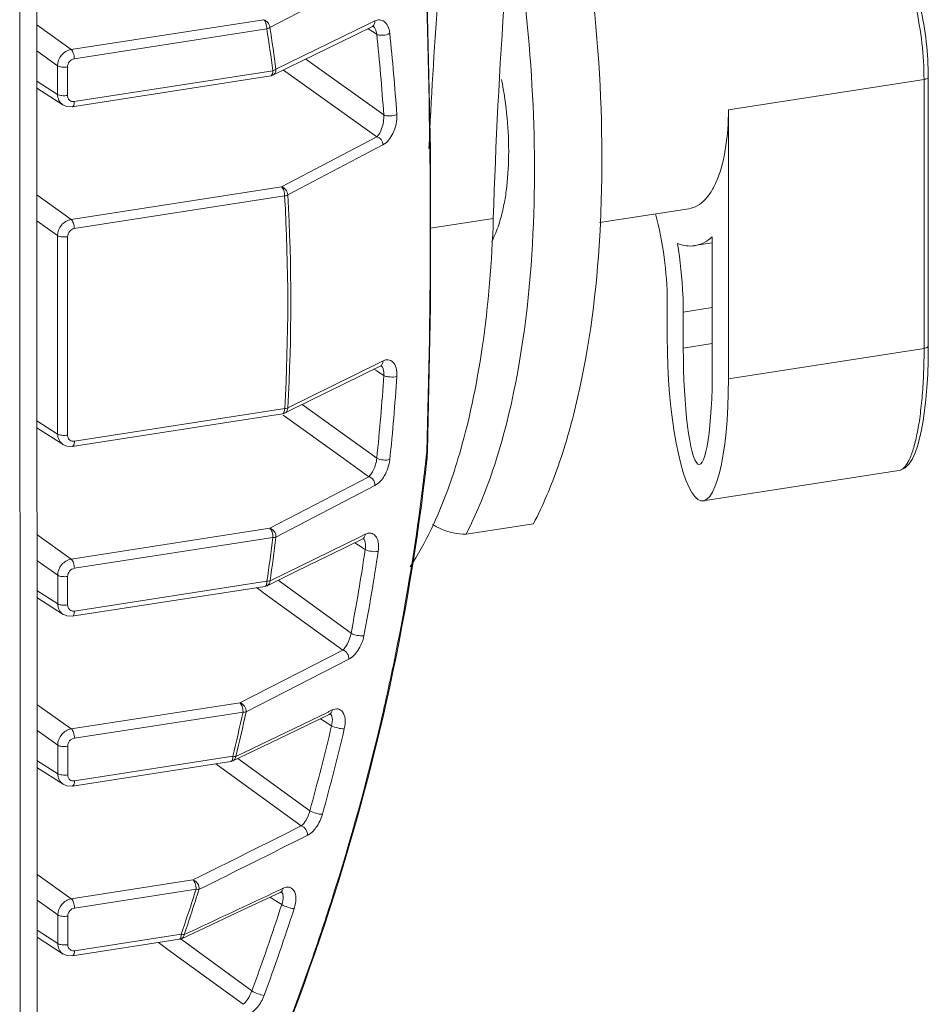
# Model space of a CAD drawing. Header units: millimetres. Extents: x 29170 to 33192, y 579 to 3108.
# Tile 67 of 256: x 30997 to 31058, y 1342 to 1408. Entities that reach past the tile are written whole.
import ezdxf

# ---------------------------------------------------------------- set-up
doc = ezdxf.new("R2010")
doc.units = ezdxf.units.MM
doc.layers.add('细实线', color=7, linetype='Continuous', lineweight=13)

msp = doc.modelspace()

# ---------------------------------------------------------------- linework, layer by layer
at = {"layer": '细实线'}
for p, q in [((30996.758, 1432.889), (30996.781, 1340.181)), ((30997.896, 1433.066), (30997.919, 1340.767)), ((31013.491, 1407.65), (31019.857, 1410.964)), ((31000.196, 1406.172), (30997.902, 1407.816)), ((31000.196, 1406.172), (31013.075, 1408.169)), ((31020.197, 1407.932), (31013.892, 1404.852)), ((31020.283, 1407.974), (31020.197, 1407.932)), ((31020.513, 1408.087), (31020.283, 1407.974)), ((31020.312, 1407.693), (31020.384, 1407.716)), ((31020.384, 1407.73), (31020.381, 1407.736)), ((31020.384, 1407.716), (31020.412, 1407.708)), ((31020.412, 1407.708), (31020.411, 1407.709)), ((31000.408, 1405.555), (31013.286, 1407.552)), ((31020.057, 1407.569), (31020.181, 1407.489)), ((31020.181, 1407.489), (31020.245, 1407.447)), ((31020.245, 1407.447), (31020.635, 1407.197)), ((30999.29, 1405.088), (30997.903, 1406.083)), ((30999.291, 1403.18), (30999.29, 1405.088)), ((31015.895, 1405.534), (31021.105, 1401.81)), ((30999.957, 1403.104), (30999.957, 1405.012)), ((31013.549, 1404.412), (31000.27, 1402.353)), ((31013.687, 1404.76), (31000.409, 1402.701)), ((31013.581, 1404.424), (31013.549, 1404.412)), ((31014.404, 1404.805), (31020.639, 1400.35)), ((30999.291, 1403.18), (30997.903, 1404.068)), ((31057.24, 1404.175), (31044.156, 1402.146)), ((31057.24, 1404.175), (31057.244, 1386.201)), ((31057.524, 1404.321), (31057.529, 1386.347)), ((30999.652, 1402.479), (30997.903, 1403.599)), ((31044.156, 1402.146), (31044.16, 1384.172)), ((31014.268, 1397.001), (31020.639, 1400.35)), ((31014.686, 1396.459), (31021.057, 1399.806)), ((31000.199, 1394.82), (31014.268, 1397.001)), ((31000.199, 1394.82), (30997.905, 1396.464)), ((31000.411, 1394.203), (31014.479, 1396.385)), ((31041.517, 1395.536), (31035.534, 1394.608)), ((30999.293, 1393.736), (30997.905, 1394.731)), ((31024.239, 1394.23), (31028.435, 1394.881)), ((30999.296, 1380.476), (30999.293, 1393.736)), ((30999.963, 1380.4), (30999.96, 1393.66)), ((31043.08, 1393.249), (31041.9, 1393.066)), ((31043.083, 1384.903), (31043.08, 1393.656)), ((31040.065, 1389.358), (31040.066, 1386.95)), ((31041.142, 1388.627), (31043.082, 1388.928)), ((31041.142, 1388.627), (31041.143, 1386.219)), ((31041.143, 1386.219), (31043.082, 1386.519)), ((31044.16, 1384.172), (31057.244, 1386.201)), ((31021.06, 1385.364), (31020.837, 1385.254)), ((31020.76, 1385.216), (31014.689, 1382.223)), ((31014.787, 1382.023), (31020.86, 1385.017)), ((31020.451, 1384.815), (31020.65, 1384.689)), ((31020.65, 1384.689), (31020.7, 1384.657)), ((31020.7, 1384.657), (31021.109, 1384.396)), ((31020.837, 1385.254), (31020.76, 1385.216)), ((31020.858, 1385.016), (31020.936, 1385.041)), ((31020.936, 1385.041), (31020.943, 1385.039)), ((31020.941, 1385.039), (31020.938, 1385.042)), ((31014.483, 1382.178), (31000.414, 1379.997)), ((31014.489, 1381.876), (31014.787, 1382.023)), ((31015.661, 1382.454), (31020.642, 1378.864)), ((30997.909, 1381.365), (30999.296, 1380.476)), ((31014.344, 1381.831), (31000.275, 1379.649)), ((31014.377, 1381.843), (31014.344, 1381.831)), ((31014.391, 1381.741), (31018.386, 1378.863)), ((30999.658, 1379.775), (30997.909, 1380.895)), ((31018.386, 1378.863), (31020.105, 1377.625)), ((31023.983, 1379.315), (31023.981, 1379.255)), ((31023.981, 1379.255), (31023.999, 1378.95)), ((31023.993, 1378.728), (31023.993, 1378.727)), ((31013.484, 1374.175), (31020.105, 1377.625)), ((31042.479, 1376.005), (31055.563, 1378.033)), ((31013.9, 1373.584), (31020.521, 1377.037)), ((31000.205, 1372.116), (31013.484, 1374.175)), ((31031.121, 1374.484), (31026.609, 1373.784)), ((31000.205, 1372.116), (30997.911, 1373.76)), ((31000.416, 1371.499), (31013.694, 1373.558)), ((31019.576, 1373.633), (31013.5, 1370.662)), ((31019.616, 1373.653), (31019.576, 1373.633)), ((31019.867, 1373.775), (31019.616, 1373.653)), ((31019.665, 1373.45), (31019.707, 1373.467)), ((31019.744, 1373.476), (31019.74, 1373.479)), ((31019.174, 1373.209), (31019.415, 1373.056)), ((31019.415, 1373.056), (31019.87, 1372.767)), ((30999.299, 1371.033), (30997.911, 1372.027)), ((30999.299, 1369.124), (30999.299, 1371.033)), ((30999.966, 1369.048), (30999.965, 1370.956)), ((31013.158, 1370.294), (31000.278, 1368.297)), ((31013.294, 1370.642), (31000.417, 1368.645)), ((31012.593, 1370.207), (31012.922, 1369.968)), ((31013.191, 1370.307), (31013.158, 1370.294)), ((31014.035, 1370.698), (31018.924, 1367.16)), ((30999.299, 1369.124), (30997.912, 1370.013)), ((30999.661, 1368.423), (30997.912, 1369.543)), ((31012.922, 1369.968), (31012.995, 1369.916)), ((31012.995, 1369.916), (31016.611, 1367.3)), ((31016.611, 1367.3), (31018.362, 1366.034)), ((31011.485, 1362.513), (31018.362, 1366.034)), ((31011.897, 1361.897), (31018.775, 1365.423)), ((31000.207, 1360.764), (30997.914, 1362.408)), ((31000.207, 1360.764), (31011.485, 1362.513)), ((31000.419, 1360.147), (31011.695, 1361.896)), ((31017.381, 1361.894), (31011.216, 1358.931)), ((31017.433, 1361.92), (31017.381, 1361.894)), ((31017.662, 1362.03), (31017.433, 1361.92)), ((31017.462, 1361.726), (31017.516, 1361.747)), ((31017.543, 1361.754), (31017.535, 1361.759)), ((31016.879, 1361.445), (31017.169, 1361.262)), ((31017.169, 1361.262), (31017.198, 1361.244)), ((31017.198, 1361.244), (31017.615, 1360.98)), ((30999.302, 1359.681), (30997.914, 1360.675)), ((30999.302, 1357.772), (30999.302, 1359.681)), ((30999.969, 1357.696), (30999.968, 1359.604)), ((30999.302, 1357.772), (30997.915, 1358.661)), ((31010.879, 1358.588), (31000.281, 1356.945)), ((31011.009, 1358.935), (31000.42, 1357.293)), ((31009.873, 1358.432), (31010.457, 1358.008)), ((31010.912, 1358.601), (31010.879, 1358.589)), ((31011.353, 1358.792), (31016.164, 1355.295)), ((30999.664, 1357.071), (30997.915, 1358.191)), ((31010.457, 1358.008), (31015.585, 1354.282)), ((31000.21, 1349.412), (30997.916, 1351.056)), ((31000.21, 1349.412), (31008.344, 1350.673)), ((31000.422, 1348.795), (31008.554, 1350.056)), ((31014.172, 1350.017), (31014.116, 1349.991)), ((31014.386, 1350.118), (31014.172, 1350.017)), ((31014.189, 1349.836), (31014.247, 1349.858)), ((31014.271, 1349.867), (31014.264, 1349.871)), ((30999.304, 1348.329), (30997.917, 1349.323)), ((31013.505, 1349.515), (31013.851, 1349.298)), ((31013.851, 1349.298), (31014.283, 1349.026)), ((30999.305, 1346.42), (30999.304, 1348.329)), ((30999.972, 1346.344), (30999.971, 1348.252)), ((30999.305, 1346.42), (30997.917, 1347.309)), ((30999.667, 1345.719), (30997.917, 1346.839)), ((31007.436, 1346.702), (31000.284, 1345.593)), ((31007.556, 1347.047), (31000.423, 1345.941)), ((31006.045, 1346.486), (31006.85, 1345.899)), ((31007.469, 1346.715), (31007.436, 1346.702)), ((31007.55, 1346.715), (31012.285, 1343.257)), ((31006.85, 1345.899), (31011.699, 1342.359))]:
    msp.add_line(p, q, dxfattribs=at)
for points in [[(31024.028, 1379.315), (31024.241, 1389.01), (31024.238, 1399.441), (31024.021, 1409.377)], [(31013.692, 1404.457), (31015.691, 1405.434), (31018.128, 1406.625), (31020.313, 1407.694)], [(30999.648, 1402.482), (30999.895, 1402.372), (31000.27, 1402.353)], [(31055.561, 1378.033), (31055.669, 1378.057), (31055.989, 1378.219), (31056.251, 1378.483), (31056.466, 1378.82), (31056.649, 1379.22), (31056.809, 1379.675), (31056.949, 1380.183), (31057.075, 1380.745), (31057.186, 1381.364), (31057.283, 1382.041), (31057.366, 1382.779), (31057.435, 1383.583), (31057.486, 1384.459), (31057.519, 1385.415), (31057.529, 1386.347)], [(30999.654, 1379.778), (30999.903, 1379.668), (31000.275, 1379.649)], [(31023.994, 1378.729), (31023.996, 1378.748), (31024.005, 1378.864)], [(31024.005, 1378.864), (31024.01, 1378.926), (31024.014, 1378.99), (31024.017, 1379.056), (31024.021, 1379.125), (31024.024, 1379.197), (31024.028, 1379.315)], [(31013.3, 1370.339), (31015.222, 1371.277), (31017.574, 1372.427), (31019.667, 1373.45)], [(30999.657, 1368.426), (30999.903, 1368.316), (31000.278, 1368.297)], [(31011.018, 1358.632), (31012.965, 1359.565), (31015.346, 1360.708), (31017.464, 1361.726)], [(30999.66, 1357.074), (30999.906, 1356.964), (31000.281, 1356.945)], [(31007.57, 1346.743), (31009.572, 1347.675), (31012.016, 1348.818), (31014.19, 1349.836)], [(30999.663, 1345.722), (30999.909, 1345.612), (31000.284, 1345.593)]]:
    msp.add_lwpolyline(points, dxfattribs=at)
for centre, radius, start, end in [((30556.913, 1394.176), 467.305, 358.17767, 1.85869), ((31384.316, 1383.235), 360.556, 175.83241, 177.40339), ((30899.825, 1389.846), 114.834, 7.46215, 8.86968), ((30899.786, 1389.907), 115.081, 7.46178, 8.86932), ((30892.855, 1393.341), 128.529, 3.77806, 6.18863), ((30893, 1393.325), 129.257, 3.77806, 6.18863), ((31013.472, 1404.909), 0.503, 278.87651, 295.98691), ((30892.461, 1389.25), 122.226, 356.68309, 3.34631), ((30892.361, 1389.31), 122.533, 356.68403, 3.34472), ((30882.291, 1393.328), 139.105, 354.03165, 356.31844), ((30882.376, 1393.312), 139.893, 354.03165, 356.31844), ((31014.267, 1382.328), 0.503, 278.8749, 296.18896), ((30878.692, 1394.825), 146.12, 352.79689, 353.68022), ((30879.324, 1394.753), 145.484, 353.6807, 353.88477), ((30875.513, 1395.271), 149.33, 348.31502, 352.77994), ((30884.231, 1389.846), 130.484, 351.53649, 352.8292), ((30884.171, 1389.855), 130.746, 351.55866, 352.85136), ((30877.409, 1393.944), 144.026, 349.28271, 351.54472), ((30877.467, 1393.932), 144.843, 349.28271, 351.54472), ((31013.08, 1370.791), 0.503, 278.87215, 295.97781), ((30872.955, 1395.788), 151.94, 346.88154, 348.31951), ((30879.628, 1390.682), 135.365, 346.43464, 347.72271), ((30873.03, 1394.869), 148.504, 344.54507, 346.8088), ((30869.957, 1396.525), 155.027, 342.31483, 346.86753), ((30873.062, 1394.861), 149.345, 344.54507, 346.8088), ((31010.801, 1359.085), 0.503, 278.86837, 295.55338), ((30025.189, 3332.444), 2212.241, 296.385961, 296.595519), ((29997.313, 3385.637), 2273.035, 296.421514, 296.625581), ((30875.752, 1391.751), 139.386, 341.28181, 342.58463), ((30036.413, 3431.207), 2299.427, 294.988261, 295.162955), ((30867.844, 1397.188), 157.242, 340.81661, 342.31869), ((30869.328, 1395.975), 152.369, 339.7575, 342.05338), ((30869.339, 1395.974), 153.232, 339.7575, 342.05338), ((31007.358, 1347.199), 0.503, 278.86323, 294.90642), ((31007.988, 1348.78), 1.779, 256.55212, 258.52587), ((30865.598, 1397.999), 159.629, 336.29207, 340.80663)]:
    msp.add_arc(centre, radius, start, end, dxfattribs=at)
for major_axis, ratio, start_param, end_param in [((-0.314, 9.561), 0.211592, 1.418066, 4.559658), ((-0.093, 7.125), 0.135471, 1.476559, 4.618151)]:
    msp.add_ellipse((31042.113, 1385.561), major_axis=major_axis, ratio=ratio, start_param=start_param, end_param=end_param, dxfattribs=at)
for points, knots in [([(31035.246, 1452.225), (31033.218, 1443.248), (31030.099, 1424.191), (31028.751, 1404.943), (31028.435, 1394.881)], [0, 0, 0, 0, 0.477586, 1, 1, 1, 1]), ([(31033.714, 1418.935), (31034.538, 1414.694), (31035.663, 1406.306), (31035.846, 1394.197), (31034.702, 1384.873), (31032.918, 1378.483), (31031.767, 1375.723), (31031.121, 1374.484)], [0, 0, 0, 0, 0.286861, 0.560294, 0.80228, 0.90722, 1, 1, 1, 1]), ([(31031.086, 1393.878), (31031.255, 1397.393), (31031.156, 1404.612), (31030.319, 1411.779), (31029.712, 1415.412)], [0, 0, 0, 0, 0.488609, 1, 1, 1, 1]), ([(31055.19, 1413.347), (31055.522, 1412.702), (31056.106, 1411.289), (31056.738, 1409.022), (31057.14, 1406.619), (31057.239, 1404.983), (31057.24, 1404.175)], [0, 0, 0, 0, 0.229698, 0.482317, 0.744019, 1, 1, 1, 1]), ([(31057.524, 1404.321), (31057.524, 1405.106), (31057.428, 1406.693), (31057.037, 1409.027), (31056.421, 1411.232), (31055.852, 1412.608), (31055.527, 1413.239)], [0, 0, 0, 0, 0.255643, 0.516724, 0.769138, 1, 1, 1, 1]), ([(31013.075, 1408.169), (31013.153, 1408.113), (31013.25, 1407.895), (31013.287, 1407.679), (31013.287, 1407.552)], [0, 0, 0, 0, 0.430056, 1, 1, 1, 1]), ([(31013.491, 1407.651), (31013.485, 1407.77), (31013.389, 1408.001), (31013.184, 1408.14), (31013.075, 1408.169)], [0, 0, 0, 0, 0.515648, 1, 1, 1, 1]), ([(31020.635, 1407.197), (31020.628, 1407.259), (31020.598, 1407.442), (31020.518, 1407.639), (31020.412, 1407.708)], [0, 0, 0, 0, 0.334068, 1, 1, 1, 1]), ([(31021.504, 1407.259), (31021.486, 1407.425), (31021.417, 1407.719), (31021.177, 1408.063), (31020.833, 1408.195), (31020.612, 1408.135), (31020.513, 1408.087)], [0, 0, 0, 0, 0.325466, 0.57795, 0.785762, 1, 1, 1, 1]), ([(31013.287, 1407.552), (31013.307, 1407.559), (31013.378, 1407.584), (31013.447, 1407.618), (31013.491, 1407.651)], [0, 0, 0, 0, 0.280995, 1, 1, 1, 1]), ([(31020.635, 1407.197), (31020.685, 1407.163), (31020.83, 1407.128), (31021.125, 1407.125), (31021.375, 1407.172), (31021.504, 1407.259)], [0, 0, 0, 0, 0.201738, 0.478741, 1, 1, 1, 1]), ([(30999.29, 1405.088), (30999.291, 1405.341), (30999.485, 1405.847), (30999.952, 1406.134), (31000.196, 1406.172)], [0, 0, 0, 0, 0.504908, 1, 1, 1, 1]), ([(31000.196, 1406.172), (31000.273, 1406.116), (31000.371, 1405.898), (31000.408, 1405.681), (31000.408, 1405.555)], [0, 0, 0, 0, 0.430056, 1, 1, 1, 1]), ([(30999.29, 1405.088), (30999.372, 1405.033), (30999.606, 1404.993), (30999.831, 1404.993), (30999.957, 1405.012)], [0, 0, 0, 0, 0.436717, 1, 1, 1, 1]), ([(30999.957, 1405.012), (30999.957, 1405.138), (31000.053, 1405.392), (31000.286, 1405.536), (31000.408, 1405.555)], [0, 0, 0, 0, 0.505356, 1, 1, 1, 1]), ([(31013.688, 1404.76), (31013.688, 1404.687), (31013.678, 1404.57), (31013.622, 1404.449), (31013.581, 1404.424)], [0, 0, 0, 0, 0.603579, 1, 1, 1, 1]), ([(31013.892, 1404.852), (31013.879, 1404.843), (31013.815, 1404.803), (31013.744, 1404.777), (31013.688, 1404.76)], [0, 0, 0, 0, 0.215586, 1, 1, 1, 1]), ([(31028.882, 1394.73), (31028.976, 1395.044), (31029.141, 1395.709), (31029.381, 1397.152), (31029.505, 1399.132), (31029.394, 1401.624), (31029.152, 1403.322), (31028.989, 1404.176)], [0, 0, 0, 0, 0.103329, 0.215264, 0.460699, 0.726305, 1, 1, 1, 1]), ([(31057.524, 1404.321), (31057.524, 1404.282), (31057.451, 1404.23), (31057.351, 1404.196), (31057.279, 1404.181), (31057.24, 1404.175)], [0, 0, 0, 0, 0.348453, 0.640599, 1, 1, 1, 1]), ([(30999.648, 1402.482), (30999.538, 1402.553), (30999.35, 1402.766), (30999.291, 1403.041), (30999.291, 1403.18)], [0, 0, 0, 0, 0.485188, 1, 1, 1, 1]), ([(30999.291, 1403.18), (30999.372, 1403.125), (30999.607, 1403.085), (30999.831, 1403.084), (30999.957, 1403.104)], [0, 0, 0, 0, 0.436717, 1, 1, 1, 1]), ([(31000.27, 1402.353), (31000.318, 1402.36), (31000.404, 1402.493), (31000.409, 1402.619), (31000.409, 1402.701)], [0, 0, 0, 0, 0.372095, 1, 1, 1, 1]), ([(31020.639, 1400.35), (31020.799, 1400.487), (31021.037, 1400.98), (31021.126, 1401.501), (31021.105, 1401.81)], [0, 0, 0, 0, 0.405991, 1, 1, 1, 1]), ([(31021.057, 1399.806), (31021.354, 1399.963), (31021.836, 1400.634), (31022.005, 1401.41), (31021.976, 1401.842)], [0, 0, 0, 0, 0.436976, 1, 1, 1, 1]), ([(31021.105, 1401.81), (31021.155, 1401.776), (31021.299, 1401.738), (31021.594, 1401.726), (31021.844, 1401.761), (31021.976, 1401.842)], [0, 0, 0, 0, 0.203281, 0.481801, 1, 1, 1, 1]), ([(31041.517, 1395.536), (31041.712, 1395.566), (31042.113, 1395.711), (31042.635, 1396.142), (31043.088, 1396.765), (31043.469, 1397.565), (31043.772, 1398.527), (31044.08, 1400.063), (31044.156, 1401.295), (31044.156, 1402.146)], [0, 0, 0, 0, 0.078199, 0.164506, 0.26449, 0.380799, 0.513926, 0.662925, 1, 1, 1, 1]), ([(31020.639, 1400.35), (31020.753, 1400.324), (31020.964, 1400.17), (31021.053, 1399.93), (31021.057, 1399.806)], [0, 0, 0, 0, 0.48583, 1, 1, 1, 1]), ([(31014.268, 1397.001), (31014.345, 1396.946), (31014.443, 1396.727), (31014.48, 1396.511), (31014.48, 1396.385)], [0, 0, 0, 0, 0.430056, 1, 1, 1, 1]), ([(31014.686, 1396.459), (31014.686, 1396.583), (31014.592, 1396.825), (31014.38, 1396.971), (31014.268, 1397.001)], [0, 0, 0, 0, 0.51417, 1, 1, 1, 1]), ([(31014.48, 1396.385), (31014.5, 1396.389), (31014.571, 1396.407), (31014.641, 1396.432), (31014.686, 1396.459)], [0, 0, 0, 0, 0.284568, 1, 1, 1, 1]), ([(31039.276, 1395.193), (31039.535, 1394.238), (31039.921, 1392.303), (31040.065, 1390.335), (31040.065, 1389.358)], [0, 0, 0, 0, 0.503139, 1, 1, 1, 1]), ([(30999.293, 1393.736), (30999.294, 1393.989), (30999.488, 1394.495), (30999.955, 1394.782), (31000.199, 1394.82)], [0, 0, 0, 0, 0.504908, 1, 1, 1, 1]), ([(31000.199, 1394.82), (31000.276, 1394.764), (31000.374, 1394.546), (31000.411, 1394.329), (31000.411, 1394.203)], [0, 0, 0, 0, 0.430056, 1, 1, 1, 1]), ([(31028.435, 1394.881), (31028.345, 1391.999), (31027.91, 1386.581), (31026.808, 1381.246), (31026.072, 1378.813)], [0, 0, 0, 0, 0.531494, 1, 1, 1, 1]), ([(31028.325, 1393.336), (31028.38, 1393.439), (31028.601, 1393.889), (31028.772, 1394.362), (31028.882, 1394.73)], [0, 0, 0, 0, 0.232744, 1, 1, 1, 1]), ([(30999.96, 1393.66), (30999.96, 1393.786), (31000.055, 1394.04), (31000.289, 1394.184), (31000.411, 1394.203)], [0, 0, 0, 0, 0.505356, 1, 1, 1, 1]), ([(31026.609, 1373.784), (31027.279, 1375.071), (31028.468, 1377.947), (31030.287, 1384.618), (31030.903, 1390.075), (31031.086, 1393.878)], [0, 0, 0, 0, 0.210128, 0.448655, 1, 1, 1, 1]), ([(30999.293, 1393.736), (30999.375, 1393.681), (30999.609, 1393.641), (30999.834, 1393.641), (30999.96, 1393.66)], [0, 0, 0, 0, 0.436717, 1, 1, 1, 1]), ([(31040.753, 1393.205), (31040.94, 1393.134), (31041.319, 1393.033), (31041.714, 1393.037), (31041.9, 1393.065)], [0, 0, 0, 0, 0.515001, 1, 1, 1, 1]), ([(31041.142, 1388.627), (31041.142, 1389.001), (31041.107, 1390.533), (31040.943, 1392.062), (31040.753, 1393.205)], [0, 0, 0, 0, 0.24396, 1, 1, 1, 1]), ([(31041.9, 1393.065), (31042.111, 1393.098), (31042.542, 1393.24), (31042.909, 1393.502), (31043.08, 1393.656)], [0, 0, 0, 0, 0.48111, 1, 1, 1, 1]), ([(31057.244, 1386.201), (31057.244, 1385.662), (31057.225, 1384.613), (31057.137, 1383.1), (31056.992, 1381.723), (31056.797, 1380.52), (31056.557, 1379.529), (31056.311, 1378.853), (31056.086, 1378.449), (31055.923, 1378.237), (31055.752, 1378.093), (31055.623, 1378.043), (31055.563, 1378.034)], [0, 0, 0, 0, 0.188423, 0.366596, 0.529368, 0.67239, 0.791922, 0.885555, 0.922539, 0.953228, 0.978466, 1, 1, 1, 1]), ([(31057.529, 1386.347), (31057.529, 1386.308), (31057.455, 1386.256), (31057.356, 1386.222), (31057.283, 1386.207), (31057.244, 1386.201)], [0, 0, 0, 0, 0.348407, 0.640887, 1, 1, 1, 1]), ([(31021.98, 1384.329), (31021.993, 1384.523), (31021.973, 1384.865), (31021.776, 1385.296), (31021.411, 1385.483), (31021.168, 1385.417), (31021.06, 1385.364)], [0, 0, 0, 0, 0.338545, 0.59147, 0.789892, 1, 1, 1, 1]), ([(31021.109, 1384.396), (31021.119, 1384.54), (31021.117, 1384.767), (31021.011, 1384.993), (31020.941, 1385.039)], [0, 0, 0, 0, 0.633933, 1, 1, 1, 1]), ([(31021.109, 1384.396), (31021.16, 1384.361), (31021.302, 1384.315), (31021.593, 1384.274), (31021.841, 1384.272), (31021.98, 1384.329)], [0, 0, 0, 0, 0.207921, 0.490949, 1, 1, 1, 1]), ([(31014.483, 1382.178), (31014.483, 1382.106), (31014.474, 1381.988), (31014.418, 1381.868), (31014.377, 1381.843)], [0, 0, 0, 0, 0.603191, 1, 1, 1, 1]), ([(31014.689, 1382.223), (31014.676, 1382.217), (31014.609, 1382.194), (31014.539, 1382.184), (31014.483, 1382.178)], [0, 0, 0, 0, 0.20789, 1, 1, 1, 1]), ([(30999.654, 1379.778), (30999.544, 1379.849), (30999.355, 1380.062), (30999.297, 1380.337), (30999.296, 1380.476)], [0, 0, 0, 0, 0.485179, 1, 1, 1, 1]), ([(30999.296, 1380.476), (30999.378, 1380.421), (30999.612, 1380.381), (30999.837, 1380.381), (30999.963, 1380.4)], [0, 0, 0, 0, 0.436717, 1, 1, 1, 1]), ([(31000.275, 1379.649), (31000.323, 1379.656), (31000.41, 1379.789), (31000.414, 1379.915), (31000.414, 1379.997)], [0, 0, 0, 0, 0.372095, 1, 1, 1, 1]), ([(31002.937, 1316.501), (31008.591, 1326.072), (31017.887, 1346.226), (31022.787, 1367.892), (31023.993, 1378.729)], [0, 0, 0, 0, 0.504836, 1, 1, 1, 1]), ([(31020.105, 1377.625), (31020.246, 1377.745), (31020.487, 1378.151), (31020.615, 1378.594), (31020.642, 1378.864)], [0, 0, 0, 0, 0.405158, 1, 1, 1, 1]), ([(31020.521, 1377.037), (31020.784, 1377.174), (31021.246, 1377.725), (31021.471, 1378.384), (31021.511, 1378.766)], [0, 0, 0, 0, 0.436361, 1, 1, 1, 1]), ([(31020.642, 1378.864), (31020.762, 1378.782), (31021.067, 1378.739), (31021.369, 1378.717), (31021.511, 1378.766)], [0, 0, 0, 0, 0.492273, 1, 1, 1, 1]), ([(31026.072, 1378.813), (31025.862, 1378.121), (31025.03, 1375.618), (31023.913, 1373.193), (31022.869, 1371.588)], [0, 0, 0, 0, 0.27434, 1, 1, 1, 1]), ([(31020.105, 1377.625), (31020.226, 1377.598), (31020.447, 1377.428), (31020.528, 1377.167), (31020.521, 1377.037)], [0, 0, 0, 0, 0.487984, 1, 1, 1, 1]), ([(31013.484, 1374.175), (31013.561, 1374.12), (31013.659, 1373.901), (31013.696, 1373.685), (31013.696, 1373.558)], [0, 0, 0, 0, 0.430056, 1, 1, 1, 1]), ([(31013.9, 1373.584), (31013.914, 1373.714), (31013.826, 1373.981), (31013.604, 1374.142), (31013.484, 1374.175)], [0, 0, 0, 0, 0.511871, 1, 1, 1, 1]), ([(31024.357, 1374.434), (31024.542, 1374.326), (31025.239, 1373.965), (31026.036, 1373.772), (31026.609, 1373.784)], [0, 0, 0, 0, 0.272128, 1, 1, 1, 1]), ([(31013.696, 1373.558), (31013.716, 1373.559), (31013.784, 1373.561), (31013.854, 1373.57), (31013.9, 1373.584)], [0, 0, 0, 0, 0.291906, 1, 1, 1, 1]), ([(31019.87, 1372.767), (31019.895, 1372.925), (31019.914, 1373.169), (31019.817, 1373.427), (31019.744, 1373.476)], [0, 0, 0, 0, 0.646536, 1, 1, 1, 1]), ([(31020.735, 1372.634), (31020.765, 1372.84), (31020.774, 1373.204), (31020.607, 1373.678), (31020.235, 1373.899), (31019.979, 1373.831), (31019.867, 1373.775)], [0, 0, 0, 0, 0.344248, 0.597707, 0.791683, 1, 1, 1, 1]), ([(31019.87, 1372.767), (31019.991, 1372.685), (31020.291, 1372.631), (31020.591, 1372.595), (31020.735, 1372.634)], [0, 0, 0, 0, 0.495263, 1, 1, 1, 1]), ([(30999.299, 1371.033), (30999.3, 1371.285), (30999.494, 1371.791), (30999.96, 1372.078), (31000.205, 1372.116)], [0, 0, 0, 0, 0.504908, 1, 1, 1, 1]), ([(30999.965, 1370.956), (30999.965, 1371.082), (31000.061, 1371.337), (31000.294, 1371.48), (31000.416, 1371.499)], [0, 0, 0, 0, 0.505356, 1, 1, 1, 1]), ([(31000.205, 1372.116), (31000.282, 1372.06), (31000.379, 1371.842), (31000.416, 1371.625), (31000.416, 1371.499)], [0, 0, 0, 0, 0.430056, 1, 1, 1, 1]), ([(30999.299, 1371.033), (30999.38, 1370.977), (30999.615, 1370.937), (30999.839, 1370.937), (30999.965, 1370.956)], [0, 0, 0, 0, 0.436717, 1, 1, 1, 1]), ([(31013.297, 1370.642), (31013.297, 1370.57), (31013.287, 1370.452), (31013.231, 1370.331), (31013.191, 1370.307)], [0, 0, 0, 0, 0.603, 1, 1, 1, 1]), ([(31013.5, 1370.661), (31013.487, 1370.658), (31013.42, 1370.644), (31013.351, 1370.641), (31013.297, 1370.642)], [0, 0, 0, 0, 0.203876, 1, 1, 1, 1]), ([(30999.657, 1368.426), (30999.547, 1368.497), (30999.358, 1368.71), (30999.3, 1368.985), (30999.299, 1369.124)], [0, 0, 0, 0, 0.485188, 1, 1, 1, 1]), ([(30999.299, 1369.124), (30999.381, 1369.069), (30999.615, 1369.029), (30999.84, 1369.029), (30999.966, 1369.048)], [0, 0, 0, 0, 0.436717, 1, 1, 1, 1]), ([(31000.278, 1368.297), (31000.326, 1368.305), (31000.413, 1368.437), (31000.417, 1368.563), (31000.417, 1368.645)], [0, 0, 0, 0, 0.372095, 1, 1, 1, 1]), ([(31018.362, 1366.034), (31018.495, 1366.144), (31018.735, 1366.509), (31018.878, 1366.913), (31018.924, 1367.16)], [0, 0, 0, 0, 0.406591, 1, 1, 1, 1]), ([(31018.775, 1365.423), (31019.022, 1365.55), (31019.471, 1366.043), (31019.716, 1366.644), (31019.783, 1366.996)], [0, 0, 0, 0, 0.437013, 1, 1, 1, 1]), ([(31018.924, 1367.16), (31019.045, 1367.078), (31019.341, 1367.016), (31019.638, 1366.966), (31019.783, 1366.996)], [0, 0, 0, 0, 0.497847, 1, 1, 1, 1]), ([(31018.362, 1366.034), (31018.486, 1366.005), (31018.712, 1365.827), (31018.788, 1365.555), (31018.775, 1365.423)], [0, 0, 0, 0, 0.488812, 1, 1, 1, 1]), ([(31011.485, 1362.513), (31011.562, 1362.457), (31011.659, 1362.238), (31011.697, 1362.022), (31011.697, 1361.896)], [0, 0, 0, 0, 0.430056, 1, 1, 1, 1]), ([(31011.897, 1361.897), (31011.918, 1362.029), (31011.834, 1362.308), (31011.608, 1362.478), (31011.485, 1362.513)], [0, 0, 0, 0, 0.511031, 1, 1, 1, 1]), ([(31011.697, 1361.896), (31011.716, 1361.894), (31011.783, 1361.889), (31011.85, 1361.889), (31011.897, 1361.897)], [0, 0, 0, 0, 0.295521, 1, 1, 1, 1]), ([(31017.615, 1360.98), (31017.656, 1361.15), (31017.699, 1361.409), (31017.618, 1361.7), (31017.543, 1361.754)], [0, 0, 0, 0, 0.656653, 1, 1, 1, 1]), ([(31018.467, 1360.781), (31018.517, 1360.997), (31018.557, 1361.383), (31018.427, 1361.898), (31018.05, 1362.158), (31017.78, 1362.087), (31017.662, 1362.03)], [0, 0, 0, 0, 0.349257, 0.603487, 0.793264, 1, 1, 1, 1]), ([(31017.615, 1360.98), (31017.737, 1360.897), (31018.028, 1360.825), (31018.321, 1360.76), (31018.467, 1360.781)], [0, 0, 0, 0, 0.500501, 1, 1, 1, 1]), ([(30999.302, 1359.681), (30999.302, 1359.933), (30999.497, 1360.439), (30999.963, 1360.726), (31000.207, 1360.764)], [0, 0, 0, 0, 0.504908, 1, 1, 1, 1]), ([(31000.207, 1360.764), (31000.285, 1360.708), (31000.382, 1360.49), (31000.419, 1360.274), (31000.419, 1360.147)], [0, 0, 0, 0, 0.430056, 1, 1, 1, 1]), ([(30999.302, 1359.681), (30999.383, 1359.625), (30999.617, 1359.585), (30999.842, 1359.585), (30999.968, 1359.604)], [0, 0, 0, 0, 0.436717, 1, 1, 1, 1]), ([(30999.968, 1359.604), (30999.968, 1359.73), (31000.064, 1359.985), (31000.297, 1360.128), (31000.419, 1360.147)], [0, 0, 0, 0, 0.505356, 1, 1, 1, 1]), ([(31011.018, 1358.936), (31011.018, 1358.864), (31011.008, 1358.746), (31010.952, 1358.626), (31010.912, 1358.601)], [0, 0, 0, 0, 0.602812, 1, 1, 1, 1]), ([(31011.216, 1358.931), (31011.203, 1358.929), (31011.137, 1358.924), (31011.07, 1358.93), (31011.018, 1358.936)], [0, 0, 0, 0, 0.199901, 1, 1, 1, 1]), ([(30999.66, 1357.074), (30999.55, 1357.145), (30999.361, 1357.358), (30999.303, 1357.633), (30999.302, 1357.772)], [0, 0, 0, 0, 0.485188, 1, 1, 1, 1]), ([(30999.302, 1357.772), (30999.384, 1357.717), (30999.618, 1357.677), (30999.843, 1357.677), (30999.969, 1357.696)], [0, 0, 0, 0, 0.436717, 1, 1, 1, 1]), ([(31000.281, 1356.945), (31000.329, 1356.953), (31000.415, 1357.085), (31000.42, 1357.211), (31000.42, 1357.293)], [0, 0, 0, 0, 0.372095, 1, 1, 1, 1]), ([(31015.585, 1354.282), (31015.71, 1354.383), (31015.948, 1354.707), (31016.103, 1355.071), (31016.164, 1355.295)], [0, 0, 0, 0, 0.40848, 1, 1, 1, 1]), ([(31015.993, 1353.648), (31016.224, 1353.764), (31016.657, 1354.202), (31016.918, 1354.744), (31017.007, 1355.064)], [0, 0, 0, 0, 0.438319, 1, 1, 1, 1]), ([(31016.164, 1355.295), (31016.286, 1355.212), (31016.572, 1355.13), (31016.861, 1355.053), (31017.007, 1355.064)], [0, 0, 0, 0, 0.502751, 1, 1, 1, 1]), ([(31015.585, 1354.282), (31015.713, 1354.253), (31015.942, 1354.065), (31016.012, 1353.783), (31015.993, 1353.648)], [0, 0, 0, 0, 0.489452, 1, 1, 1, 1]), ([(31008.344, 1350.673), (31008.421, 1350.618), (31008.518, 1350.399), (31008.555, 1350.183), (31008.555, 1350.057)], [0, 0, 0, 0, 0.430056, 1, 1, 1, 1]), ([(31008.749, 1350.032), (31008.778, 1350.166), (31008.698, 1350.456), (31008.47, 1350.636), (31008.344, 1350.673)], [0, 0, 0, 0, 0.510408, 1, 1, 1, 1]), ([(31007.556, 1347.047), (31007.725, 1347.548), (31008.084, 1348.543), (31008.396, 1349.553), (31008.554, 1350.056)], [0, 0, 0, 0, 0.500542, 1, 1, 1, 1]), ([(31008.555, 1350.057), (31008.574, 1350.053), (31008.638, 1350.041), (31008.703, 1350.031), (31008.749, 1350.032)], [0, 0, 0, 0, 0.298891, 1, 1, 1, 1]), ([(31014.283, 1349.026), (31014.343, 1349.21), (31014.414, 1349.481), (31014.349, 1349.811), (31014.271, 1349.867)], [0, 0, 0, 0, 0.667873, 1, 1, 1, 1]), ([(31015.115, 1348.759), (31015.188, 1348.985), (31015.263, 1349.39), (31015.176, 1349.946), (31014.797, 1350.249), (31014.511, 1350.177), (31014.386, 1350.118)], [0, 0, 0, 0, 0.353484, 0.608763, 0.794657, 1, 1, 1, 1]), ([(30999.304, 1348.329), (30999.305, 1348.581), (30999.5, 1349.087), (30999.966, 1349.374), (31000.21, 1349.412)], [0, 0, 0, 0, 0.504908, 1, 1, 1, 1]), ([(31000.21, 1349.412), (31000.288, 1349.356), (31000.385, 1349.138), (31000.422, 1348.922), (31000.422, 1348.795)], [0, 0, 0, 0, 0.430056, 1, 1, 1, 1]), ([(30999.971, 1348.252), (30999.971, 1348.378), (31000.067, 1348.633), (31000.3, 1348.776), (31000.422, 1348.795)], [0, 0, 0, 0, 0.505356, 1, 1, 1, 1]), ([(31014.283, 1349.026), (31014.405, 1348.943), (31014.687, 1348.85), (31014.97, 1348.76), (31015.115, 1348.759)], [0, 0, 0, 0, 0.505003, 1, 1, 1, 1]), ([(30999.304, 1348.329), (30999.386, 1348.273), (30999.62, 1348.233), (30999.845, 1348.233), (30999.971, 1348.252)], [0, 0, 0, 0, 0.436717, 1, 1, 1, 1]), ([(31007.575, 1347.05), (31007.575, 1346.978), (31007.565, 1346.86), (31007.51, 1346.74), (31007.469, 1346.715)], [0, 0, 0, 0, 0.602622, 1, 1, 1, 1]), ([(31007.766, 1347.019), (31007.757, 1347.019), (31007.713, 1347.022), (31007.669, 1347.03), (31007.635, 1347.037)], [0, 0, 0, 0, 0.205201, 1, 1, 1, 1]), ([(30999.662, 1345.722), (30999.552, 1345.793), (30999.364, 1346.006), (30999.305, 1346.281), (30999.305, 1346.42)], [0, 0, 0, 0, 0.485188, 1, 1, 1, 1]), ([(30999.305, 1346.42), (30999.387, 1346.365), (30999.621, 1346.325), (30999.846, 1346.325), (30999.972, 1346.344)], [0, 0, 0, 0, 0.436717, 1, 1, 1, 1]), ([(31000.284, 1345.593), (31000.332, 1345.601), (31000.418, 1345.733), (31000.423, 1345.859), (31000.423, 1345.941)], [0, 0, 0, 0, 0.372095, 1, 1, 1, 1]), ([(31011.699, 1342.359), (31011.817, 1342.449), (31012.049, 1342.733), (31012.213, 1343.057), (31012.285, 1343.257)], [0, 0, 0, 0, 0.411205, 1, 1, 1, 1]), ([(31012.285, 1343.257), (31012.408, 1343.174), (31012.685, 1343.071), (31012.963, 1342.969), (31013.107, 1342.957)], [0, 0, 0, 0, 0.506849, 1, 1, 1, 1]), ([(31012.099, 1341.701), (31012.315, 1341.806), (31012.73, 1342.188), (31013.001, 1342.671), (31013.107, 1342.957)], [0, 0, 0, 0, 0.440224, 1, 1, 1, 1])]:
    msp.add_open_spline(points, degree=3, knots=knots, dxfattribs=at)
for points in [[(31020.313, 1407.694), (31020.378, 1407.726), (31020.434, 1407.784), (31020.466, 1407.848)], [(31020.466, 1407.848), (31020.503, 1407.921), (31020.518, 1408.006), (31020.513, 1408.087)], [(31013.692, 1404.457), (31013.758, 1404.489), (31013.813, 1404.548), (31013.846, 1404.613)], [(31013.846, 1404.613), (31013.883, 1404.686), (31013.897, 1404.771), (31013.892, 1404.852)], [(30999.971, 1402.992), (30999.962, 1403.028), (30999.957, 1403.066), (30999.957, 1403.104)], [(31000.056, 1402.824), (31000.015, 1402.871), (30999.986, 1402.931), (30999.971, 1402.992)], [(31000.175, 1402.733), (31000.13, 1402.755), (31000.089, 1402.786), (31000.056, 1402.824)], [(31000.409, 1402.701), (31000.331, 1402.689), (31000.246, 1402.699), (31000.175, 1402.733)], [(31021, 1385.147), (31021.038, 1385.212), (31021.058, 1385.289), (31021.06, 1385.364)], [(31020.86, 1385.017), (31020.917, 1385.045), (31020.967, 1385.093), (31021, 1385.147)], [(31014.628, 1382.006), (31014.667, 1382.07), (31014.687, 1382.148), (31014.689, 1382.223)], [(31014.489, 1381.876), (31014.546, 1381.904), (31014.595, 1381.952), (31014.628, 1382.006)], [(30999.977, 1380.287), (30999.967, 1380.324), (30999.963, 1380.362), (30999.963, 1380.4)], [(31000.062, 1380.119), (31000.021, 1380.167), (30999.992, 1380.226), (30999.977, 1380.287)], [(31000.179, 1380.03), (31000.135, 1380.051), (31000.095, 1380.082), (31000.062, 1380.119)], [(31000.414, 1379.997), (31000.336, 1379.985), (31000.251, 1379.995), (31000.179, 1380.03)], [(31024.028, 1379.315), (31024.027, 1379.289), (31024.003, 1379.268), (31023.981, 1379.255)], [(31023.999, 1378.95), (31024.001, 1378.876), (31024.003, 1378.801), (31023.993, 1378.728)], [(31019.667, 1373.45), (31019.721, 1373.476), (31019.768, 1373.52), (31019.8, 1373.57)], [(31019.8, 1373.57), (31019.839, 1373.63), (31019.861, 1373.703), (31019.867, 1373.775)], [(31013.3, 1370.339), (31013.354, 1370.365), (31013.4, 1370.408), (31013.433, 1370.457)], [(31013.433, 1370.457), (31013.472, 1370.517), (31013.494, 1370.59), (31013.5, 1370.661)], [(30999.979, 1368.936), (30999.97, 1368.972), (30999.966, 1369.01), (30999.966, 1369.048)], [(31000.065, 1368.768), (31000.024, 1368.815), (30999.994, 1368.875), (30999.979, 1368.936)], [(31000.183, 1368.677), (31000.139, 1368.699), (31000.098, 1368.73), (31000.065, 1368.768)], [(31000.417, 1368.645), (31000.339, 1368.633), (31000.254, 1368.643), (31000.183, 1368.677)], [(31011.009, 1358.935), (31011.247, 1359.92), (31011.48, 1360.906), (31011.695, 1361.896)], [(31017.464, 1361.726), (31017.514, 1361.75), (31017.558, 1361.79), (31017.59, 1361.835)], [(31017.59, 1361.835), (31017.63, 1361.892), (31017.654, 1361.961), (31017.662, 1362.03)], [(31011.018, 1358.631), (31011.068, 1358.655), (31011.112, 1358.694), (31011.144, 1358.738)], [(31011.144, 1358.738), (31011.183, 1358.794), (31011.207, 1358.863), (31011.216, 1358.931)], [(30999.982, 1357.584), (30999.973, 1357.62), (30999.969, 1357.658), (30999.969, 1357.696)], [(31000.068, 1357.416), (31000.027, 1357.463), (30999.997, 1357.523), (30999.982, 1357.584)], [(31000.186, 1357.325), (31000.141, 1357.347), (31000.1, 1357.378), (31000.068, 1357.416)], [(31000.42, 1357.293), (31000.342, 1357.281), (31000.257, 1357.291), (31000.186, 1357.325)], [(31014.19, 1349.836), (31014.237, 1349.858), (31014.28, 1349.893), (31014.311, 1349.935)], [(31014.311, 1349.935), (31014.351, 1349.988), (31014.376, 1350.053), (31014.386, 1350.118)], [(31007.57, 1346.743), (31007.616, 1346.764), (31007.658, 1346.799), (31007.689, 1346.839)], [(31007.689, 1346.839), (31007.729, 1346.891), (31007.754, 1346.955), (31007.766, 1347.019)], [(30999.985, 1346.232), (30999.976, 1346.268), (30999.972, 1346.306), (30999.972, 1346.344)], [(31000.071, 1346.064), (31000.029, 1346.111), (31000, 1346.171), (30999.985, 1346.232)], [(31000.189, 1345.973), (31000.144, 1345.995), (31000.103, 1346.026), (31000.071, 1346.064)], [(31000.423, 1345.941), (31000.345, 1345.929), (31000.26, 1345.939), (31000.189, 1345.973)]]:
    msp.add_open_spline(points, degree=3, dxfattribs=at)

doc.saveas('drawing.dxf')
